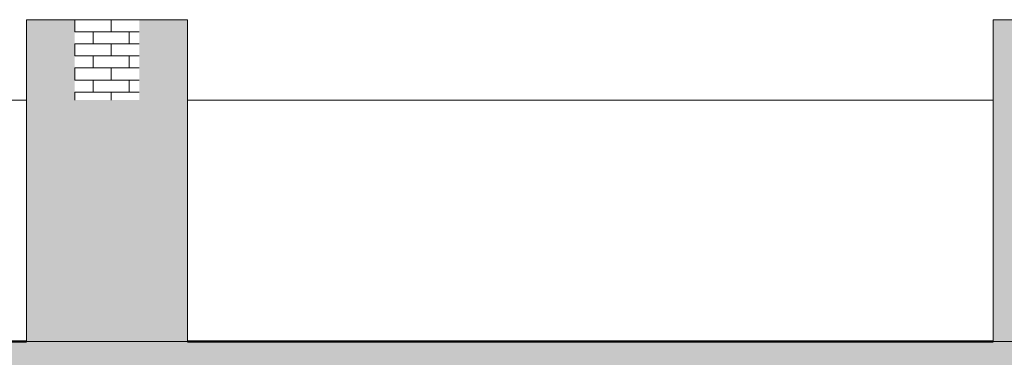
# Model space of a CAD drawing. Header units: metres. Extents: x -29 to 486, y -1 to 6.
# Tile 148 of 165: x 211 to 217, y 4 to 6. Entities that reach past the tile are written whole.
import ezdxf

# ---------------------------------------------------------------- set-up
doc = ezdxf.new("R2010")
doc.units = ezdxf.units.M
for name, color, linetype, lineweight in [('A-DETL', 90, 'Continuous', 18), ('A-DETL-GENF', 92, 'Continuous', 18), ('A-FLOR', 192, 'Continuous', 18), ('A-FLOR-PATT', 8, 'Continuous', 50), ('A-WALL', 113, 'Continuous', 18), ('A-WALL-PATT', 111, 'Continuous', 35)]:
    doc.layers.add(name, color=color, linetype=linetype, lineweight=lineweight)

msp = doc.modelspace()

# ---------------------------------------------------------------- hatches: boundary and pattern name
at = {"layer": 'A-DETL-GENF'}
h = msp.add_hatch(dxfattribs=at)
h.set_pattern_fill('FP_82', style=0, pattern_type=2)
h.set_pattern_definition([(0, (4.536, 2.875), (0, 0.075), []), (90, (4.536, 2.875), (-0.112, 0.075), [0.075, -0.075])])
h.paths.add_polyline_path([(211.2007, 4), (212.2007, 4), (212.2007, 6), (211.9007, 6), (211.9007, 5.5), (211.5007, 5.5), (211.5007, 6), (211.2007, 6), (211.2007, 5.0477)], flags=0)
h.paths.add_polyline_path([(223.2007, 4), (224.2007, 4), (224.2007, 6), (223.9007, 6), (223.9007, 5.5), (223.5007, 5.5), (223.5007, 6), (223.2007, 6), (223.2007, 5.0477)], flags=0)
h.paths.add_polyline_path([(218.2007, 4), (218.2007, 6), (217.9007, 6), (217.9007, 5.5), (217.5007, 5.5), (217.5007, 6), (217.2007, 6), (217.2007, 4), (217.3014, 4)], flags=0)
at = {"layer": 'A-FLOR-PATT', "lineweight": 18}
msp.add_hatch(color=256, dxfattribs=at).paths.add_polyline_path([(229.9007, 3.85), (230.3007, 3.85), (230.3007, 4), (179.2008, 4), (179.2008, 3.85), (227.8674, 3.85)], flags=0)
at = {"layer": 'A-WALL-PATT', "lineweight": 18}
h = msp.add_hatch(dxfattribs=at)
h.set_pattern_fill('FP_69', color=256, style=0, pattern_type=2)
h.set_pattern_definition([(0, (10.91, 0), (0, 0.075), []), (90, (10.91, 0), (-0.112, 0.075), [0.075, -0.075])])
h.paths.add_polyline_path([(211.9007, 5.5), (211.9007, 6), (211.5007, 6), (211.5007, 5.5)], flags=0)

# ---------------------------------------------------------------- linework, layer by layer
at = {"layer": 'A-DETL'}
for p, q in [((211.5007, 6), (211.2007, 6)), ((211.2007, 6), (211.2007, 4)), ((212.2007, 6), (211.9007, 6)), ((212.2007, 4), (212.2007, 6)), ((217.5007, 6), (217.2007, 6)), ((217.2007, 6), (217.2007, 4)), ((211.2007, 4), (212.2007, 4)), ((217.2007, 4), (218.2007, 4))]:
    msp.add_line(p, q, dxfattribs=at)
at = {"layer": 'A-FLOR', "lineweight": 50}
for p, q in [((211.2007, 4), (206.2007, 4)), ((217.2007, 4), (212.2007, 4))]:
    msp.add_line(p, q, dxfattribs=at)
at = {"layer": 'A-WALL'}
for p, q in [((211.9007, 6), (211.5007, 6)), ((211.2007, 5.5), (206.2007, 5.5)), ((217.2007, 5.5), (212.2007, 5.5))]:
    msp.add_line(p, q, dxfattribs=at)

doc.saveas('drawing.dxf')
